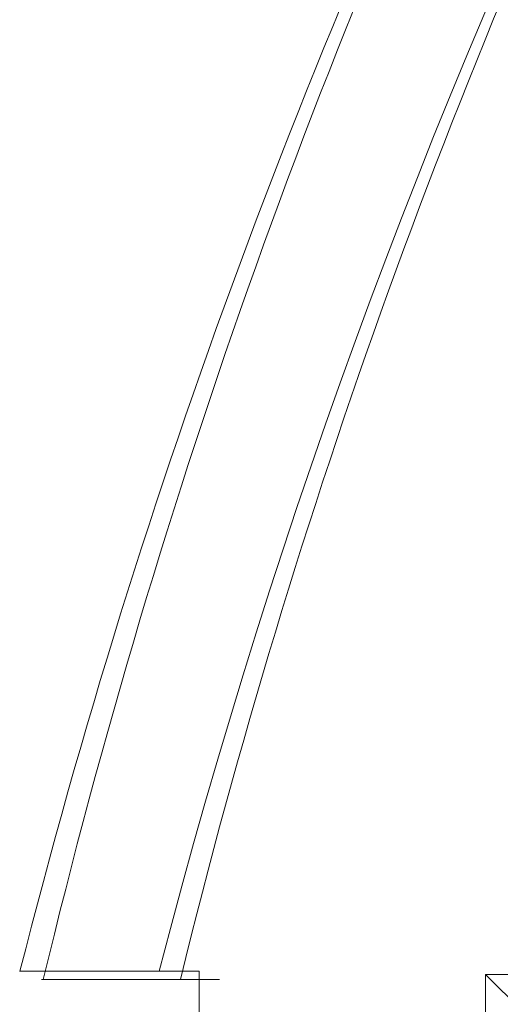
# Model space of a CAD drawing. Header units: millimetres. Extents: x -1131 to 37929, y -9154 to 9180.
# Tile 31 of 85: x 13184 to 13727, y 2987 to 4099. Entities that reach past the tile are written whole.
import ezdxf

# ---------------------------------------------------------------- set-up
doc = ezdxf.new("R2010")
doc.units = ezdxf.units.MM
doc.layers.add('GREYSCALE', color=9, linetype='Continuous', lineweight=0, true_color=0x808080)

# ---------------------------------------------------------------- blocks, each defined once
blk = doc.blocks.new('FLOOR PLAN')
at = {"layer": 'GREYSCALE', "ltscale": 0.25}
for p, q in [((13564.4, 12178.1), (13767.6, 12178.1)), ((13565.1, 12178.1), (13766.9, 12178.1)), ((13589.4, 12168.8), (13790.6, 12168.8)), ((13767.6, 12178.1), (13767.8, 9019.3))]:
    blk.add_line(p, q, dxfattribs=at)
at = {"layer": 'GREYSCALE', "ltscale": 125}
for p, q in [((14987.7, 12174.4), (14091, 12174.4)), ((14091, 12174.4), (14091, 11277.5)), ((14091, 12174.4), (14987.7, 11277.5))]:
    blk.add_line(p, q, dxfattribs=at)
at = {"layer": 'GREYSCALE'}
for radius, start, end in [(7752.9, 141.70885, 166.51663), (7602.5, 141.77328, 166.24476)]:
    blk.add_arc((21130.7, 10361.1), radius, start, end, dxfattribs=at)
at = {"layer": 'GREYSCALE', "ltscale": 0.25}
for centre, radius, start, end in [((21162.4, 10254.8), 7837, 141.32998, 165.79348), ((21207.4, 10240.1), 7731.9, 141.9568, 165.48374)]:
    blk.add_arc(centre, radius, start, end, dxfattribs=at)

msp = doc.modelspace()

# ---------------------------------------------------------------- block references
at = {"layer": 'GREYSCALE'}
msp.add_blockref('FLOOR PLAN', (-381, -9153.5), dxfattribs=at)

doc.saveas('drawing.dxf')
